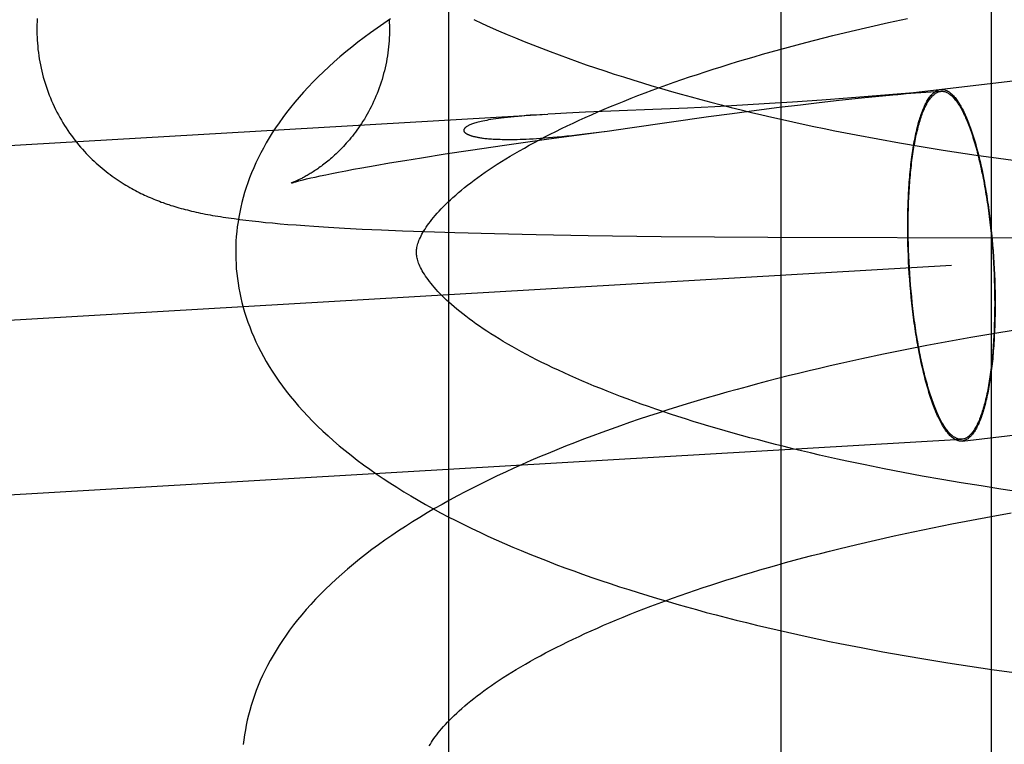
# Model space of a CAD drawing. Header units: inches. Extents: x 0 to 184, y 0 to 119.
# Tile 93 of 116: x 102.7498 to 102.8587, y 44.6312 to 44.7114. Entities that reach past the tile are written whole.
import ezdxf

# ---------------------------------------------------------------- set-up
doc = ezdxf.new("R2010")
doc.units = ezdxf.units.IN
doc.header["$LTSCALE"] = 10.121375
doc.header["$MEASUREMENT"] = 0
doc.linetypes.add('HIDDEN', pattern=[0.2, 0.1, -0.1])
doc.layers.add('DEFAULT_2', color=8, linetype='HIDDEN')

msp = doc.modelspace()

# ---------------------------------------------------------------- linework, layer by layer
at = {"layer": 'DEFAULT_2', "color": 8, "linetype": 'HIDDEN'}
for p, q in [((102.79721, 44.76409), (102.79721, 44.60784)), ((102.83398, 44.76409), (102.83398, 44.60784)), ((102.85727, 44.76409), (102.85727, 44.60784)), ((102.84381, 44.71063), (102.84589, 44.7111)), ((102.84589, 44.7111), (102.84799, 44.71155)), ((102.83974, 44.70966), (102.84176, 44.71015)), ((102.84176, 44.71015), (102.84381, 44.71063)), ((102.87639, 44.70662), (102.84835, 44.7033)), ((102.84834, 44.7033), (102.85173, 44.7035)), ((102.8385, 44.70253), (102.83528, 44.7023)), ((102.83821, 44.70225), (102.84045, 44.7025)), ((102.84135, 44.70274), (102.8385, 44.70253)), ((102.84045, 44.7025), (102.84292, 44.70276)), ((102.84823, 44.7033), (102.84135, 44.70274)), ((102.84292, 44.70276), (102.84602, 44.70307)), ((102.84815, 44.70328), (102.84828, 44.70329)), ((102.8483, 44.7033), (102.84825, 44.7033)), ((102.84828, 44.70329), (102.84832, 44.7033)), ((102.84834, 44.7033), (102.84831, 44.7033)), ((102.84834, 44.7033), (102.84835, 44.7033)), ((102.84835, 44.7033), (102.84838, 44.70331)), ((102.81982, 44.70147), (102.81236, 44.70117)), ((102.82366, 44.70163), (102.81982, 44.70147)), ((102.82667, 44.70178), (102.82366, 44.70163)), ((102.82972, 44.70195), (102.82667, 44.70178)), ((102.82861, 44.70105), (102.83128, 44.70141)), ((102.83271, 44.70213), (102.82972, 44.70195)), ((102.83128, 44.70141), (102.83381, 44.70173)), ((102.83528, 44.7023), (102.83271, 44.70213)), ((102.83381, 44.70173), (102.83614, 44.70201)), ((102.83614, 44.70201), (102.83821, 44.70225)), ((102.38223, 44.6761), (102.80819, 44.70096)), ((102.80783, 44.70094), (102.80676, 44.70087)), ((102.809, 44.70101), (102.80818, 44.70096)), ((102.81027, 44.70107), (102.809, 44.70101)), ((102.81236, 44.70117), (102.81027, 44.70107)), ((102.81726, 44.69944), (102.82596, 44.70069)), ((102.82596, 44.70069), (102.82861, 44.70105)), ((102.81385, 44.69898), (102.81477, 44.6991)), ((102.81477, 44.6991), (102.81726, 44.69944)), ((102.80342, 44.69753), (102.8083, 44.69822)), ((102.8083, 44.69822), (102.81444, 44.69905)), ((102.81259, 44.69882), (102.81385, 44.69898)), ((102.84233, 44.69867), (102.84471, 44.69822)), ((102.84471, 44.69822), (102.8471, 44.69779)), ((102.79684, 44.69656), (102.79965, 44.69698)), ((102.79965, 44.69698), (102.80342, 44.69753)), ((102.8471, 44.69779), (102.84951, 44.69738)), ((102.84951, 44.69738), (102.85194, 44.69699)), ((102.79068, 44.69557), (102.79239, 44.69585)), ((102.79239, 44.69585), (102.79422, 44.69615)), ((102.79422, 44.69615), (102.79684, 44.69656)), ((102.8556, 44.69643), (102.85805, 44.69608)), ((102.85805, 44.69608), (102.86051, 44.69575)), ((102.78505, 44.69455), (102.78585, 44.6947)), ((102.78585, 44.6947), (102.7867, 44.69487)), ((102.7867, 44.69487), (102.78761, 44.69503)), ((102.78761, 44.69503), (102.78908, 44.69529)), ((102.78908, 44.69529), (102.79068, 44.69557)), ((102.7808, 44.69362), (102.78113, 44.6937)), ((102.78113, 44.6937), (102.78151, 44.69379)), ((102.78151, 44.69379), (102.78196, 44.6939)), ((102.78196, 44.6939), (102.78246, 44.69401)), ((102.78246, 44.69401), (102.78302, 44.69413)), ((102.78302, 44.69413), (102.78364, 44.69426)), ((102.78364, 44.69426), (102.78431, 44.6944)), ((102.78431, 44.6944), (102.78505, 44.69455)), ((102.77412, 44.68931), (102.77479, 44.68923)), ((102.85703, 44.68964), (102.85711, 44.68902)), ((102.85708, 44.6897), (102.85715, 44.68907)), ((102.77479, 44.68923), (102.77549, 44.68915)), ((102.77549, 44.68915), (102.77621, 44.68907)), ((102.77621, 44.68907), (102.77696, 44.68899)), ((102.77696, 44.68899), (102.77775, 44.68892)), ((102.77775, 44.68892), (102.77858, 44.68884)), ((102.77858, 44.68884), (102.77944, 44.68877)), ((102.77944, 44.68877), (102.78035, 44.6887)), ((102.78035, 44.6887), (102.7813, 44.68863)), ((102.7813, 44.68863), (102.78231, 44.68856)), ((102.78231, 44.68856), (102.78393, 44.68846)), ((102.78393, 44.68846), (102.7857, 44.68836)), ((102.7857, 44.68836), (102.78766, 44.68825)), ((102.78766, 44.68825), (102.7898, 44.68816)), ((102.84802, 44.68789), (102.84802, 44.68853)), ((102.84807, 44.68785), (102.84807, 44.68849)), ((102.85711, 44.68902), (102.85718, 44.68838)), ((102.85715, 44.68907), (102.85723, 44.68843)), ((102.85718, 44.68838), (102.85725, 44.68775)), ((102.85723, 44.68843), (102.85729, 44.68778)), ((102.7898, 44.68816), (102.79212, 44.68806)), ((102.79212, 44.68806), (102.79456, 44.68797)), ((102.79456, 44.68797), (102.79792, 44.68787)), ((102.79792, 44.68787), (102.8023, 44.68775)), ((102.8023, 44.68775), (102.80689, 44.68765)), ((102.80689, 44.68765), (102.81266, 44.68755)), ((102.81266, 44.68755), (102.82075, 44.68744)), ((102.82075, 44.68744), (102.83255, 44.68734)), ((102.83255, 44.68734), (102.90982, 44.68719)), ((102.84803, 44.68724), (102.84802, 44.68789)), ((102.84804, 44.68659), (102.84803, 44.68724)), ((102.84808, 44.68721), (102.84807, 44.68785)), ((102.84809, 44.68657), (102.84808, 44.68721)), ((102.85725, 44.68775), (102.85731, 44.6871)), ((102.85729, 44.68778), (102.85736, 44.68713)), ((102.85731, 44.6871), (102.85736, 44.68646)), ((102.85736, 44.68713), (102.85741, 44.68648)), ((102.84806, 44.68594), (102.84804, 44.68659)), ((102.84811, 44.68592), (102.84809, 44.68657)), ((102.85736, 44.68646), (102.85742, 44.68581)), ((102.85741, 44.68648), (102.85746, 44.68583)), ((102.84809, 44.68528), (102.84806, 44.68594)), ((102.84812, 44.68462), (102.84809, 44.68528)), ((102.84814, 44.68527), (102.84811, 44.68592)), ((102.84817, 44.68462), (102.84814, 44.68527)), ((102.85742, 44.68581), (102.85746, 44.68516)), ((102.85746, 44.68583), (102.85751, 44.68517)), ((102.85746, 44.68516), (102.8575, 44.68451)), ((102.85751, 44.68517), (102.85755, 44.68451)), ((102.31498, 44.65285), (102.85285, 44.68424)), ((102.84815, 44.68397), (102.84812, 44.68462)), ((102.84819, 44.68331), (102.84815, 44.68397)), ((102.8482, 44.68397), (102.84817, 44.68462)), ((102.84824, 44.68332), (102.8482, 44.68397)), ((102.8575, 44.68451), (102.85754, 44.68386)), ((102.85754, 44.68386), (102.85757, 44.68321)), ((102.85755, 44.68451), (102.85759, 44.68386)), ((102.85759, 44.68386), (102.85762, 44.6832)), ((102.84824, 44.68265), (102.84819, 44.68331)), ((102.84829, 44.68267), (102.84824, 44.68332)), ((102.85757, 44.68321), (102.85759, 44.68256)), ((102.85762, 44.6832), (102.85764, 44.68254)), ((102.84829, 44.682), (102.84824, 44.68265)), ((102.84834, 44.68202), (102.84829, 44.68267)), ((102.84835, 44.68135), (102.84829, 44.682)), ((102.8484, 44.68138), (102.84834, 44.68202)), ((102.85759, 44.68256), (102.85761, 44.68191)), ((102.85761, 44.68191), (102.85763, 44.68127)), ((102.85764, 44.68254), (102.85766, 44.68189)), ((102.85766, 44.68189), (102.85768, 44.68124)), ((102.84841, 44.6807), (102.84835, 44.68135)), ((102.84846, 44.68073), (102.8484, 44.68138)), ((102.84848, 44.68005), (102.84841, 44.6807)), ((102.84852, 44.6801), (102.84846, 44.68073)), ((102.85763, 44.68127), (102.85763, 44.68063)), ((102.85763, 44.68063), (102.85764, 44.67999)), ((102.85768, 44.68124), (102.85768, 44.68059)), ((102.85768, 44.68059), (102.85769, 44.67995)), ((102.84855, 44.67941), (102.84848, 44.68005)), ((102.84859, 44.67946), (102.84852, 44.6801)), ((102.84867, 44.67884), (102.84859, 44.67946)), ((102.84863, 44.67878), (102.84855, 44.67941)), ((102.85499, 44.67625), (102.85255, 44.67581)), ((102.85744, 44.67666), (102.85499, 44.67625)), ((102.85989, 44.67707), (102.85744, 44.67666)), ((102.85013, 44.67536), (102.84772, 44.67488)), ((102.85255, 44.67581), (102.85013, 44.67536)), ((102.84533, 44.6744), (102.84296, 44.67389)), ((102.84772, 44.67488), (102.84533, 44.6744)), ((102.84296, 44.67389), (102.8406, 44.67337)), ((102.85406, 44.66478), (102.88695, 44.66867)), ((102.3161, 44.63359), (102.85398, 44.66498)), ((102.8454, 44.66171), (102.84332, 44.66213)), ((102.8475, 44.6613), (102.8454, 44.66171)), ((102.84963, 44.66091), (102.8475, 44.6613)), ((102.85178, 44.66053), (102.84963, 44.66091)), ((102.85395, 44.66016), (102.85178, 44.66053)), ((102.85613, 44.65981), (102.85395, 44.66016)), ((102.85834, 44.65947), (102.85613, 44.65981)), ((102.86057, 44.65914), (102.85834, 44.65947)), ((102.85727, 44.65643), (102.85947, 44.65682)), ((102.85076, 44.65518), (102.85291, 44.65561)), ((102.85291, 44.65561), (102.85508, 44.65603)), ((102.85508, 44.65603), (102.85727, 44.65643)), ((102.84653, 44.65429), (102.84863, 44.65474)), ((102.84863, 44.65474), (102.85076, 44.65518)), ((102.84038, 44.65285), (102.8424, 44.65334)), ((102.8424, 44.65334), (102.84445, 44.65382)), ((102.84445, 44.65382), (102.84653, 44.65429)), ((102.84287, 44.64191), (102.84525, 44.64146)), ((102.84525, 44.64146), (102.84764, 44.64103)), ((102.84764, 44.64103), (102.85004, 44.64062)), ((102.85004, 44.64062), (102.85246, 44.64023)), ((102.85246, 44.64023), (102.85489, 44.63985)), ((102.85489, 44.63985), (102.85734, 44.63949)), ((102.85734, 44.63949), (102.85979, 44.63915))]:
    msp.add_line(p, q, dxfattribs=at)
for points in [[(102.7517, 44.71156), (102.75169, 44.71121), (102.75167, 44.71086), (102.75167, 44.71052), (102.75167, 44.71017), (102.75167, 44.70982), (102.75168, 44.70947), (102.7517, 44.70915)], [(102.7908, 44.71152), (102.79005, 44.71101), (102.78931, 44.7105), (102.78859, 44.70998), (102.78788, 44.70945), (102.78718, 44.70892), (102.7865, 44.70839), (102.78584, 44.70785), (102.78519, 44.7073), (102.78456, 44.70675), (102.78395, 44.7062), (102.78336, 44.70565), (102.78278, 44.70509), (102.78223, 44.70453), (102.78169, 44.70397), (102.78117, 44.70341), (102.78067, 44.70285), (102.78019, 44.70228), (102.77973, 44.70172), (102.77929, 44.70115), (102.77887, 44.70059), (102.77846, 44.70002), (102.77808, 44.69946), (102.77771, 44.6989), (102.77737, 44.69834), (102.77704, 44.69778), (102.77672, 44.69722), (102.77643, 44.69667), (102.77615, 44.69611), (102.77589, 44.69556), (102.77565, 44.69501), (102.77542, 44.69446), (102.7752, 44.69392), (102.775, 44.69337), (102.77482, 44.69283), (102.77465, 44.69228), (102.77449, 44.69174), (102.77435, 44.6912), (102.77422, 44.69066), (102.7741, 44.69012), (102.774, 44.68958), (102.77392, 44.68904), (102.77384, 44.6885), (102.77378, 44.68796), (102.77373, 44.68743), (102.77369, 44.68689), (102.77367, 44.68635), (102.77366, 44.68582), (102.77366, 44.68537)], [(102.79063, 44.71142), (102.79065, 44.71111), (102.79066, 44.71078), (102.79066, 44.71044), (102.79066, 44.7101), (102.79066, 44.70976), (102.79064, 44.70942), (102.79063, 44.70909), (102.7906, 44.70875), (102.79057, 44.70841), (102.79053, 44.70808), (102.79049, 44.70774), (102.79044, 44.70741), (102.79039, 44.70708), (102.79033, 44.70675), (102.79026, 44.70642), (102.79019, 44.70609), (102.79011, 44.70577), (102.79003, 44.70545), (102.78994, 44.70513), (102.78985, 44.70481), (102.78975, 44.70449), (102.78965, 44.70418), (102.78954, 44.70387), (102.78943, 44.70356), (102.78931, 44.70326), (102.78918, 44.70296), (102.78906, 44.70266), (102.78892, 44.70236), (102.78879, 44.70207), (102.78865, 44.70179), (102.7885, 44.70151), (102.78836, 44.70123), (102.78821, 44.70096), (102.78805, 44.70069), (102.7879, 44.70043), (102.78774, 44.70018), (102.78758, 44.69993), (102.78741, 44.69968), (102.78725, 44.69944), (102.78708, 44.69921), (102.78691, 44.69898), (102.78674, 44.69876), (102.78658, 44.69854), (102.78641, 44.69833), (102.78624, 44.69813), (102.78607, 44.69793), (102.7859, 44.69774), (102.78574, 44.69756), (102.78557, 44.69738), (102.78541, 44.6972), (102.78524, 44.69704), (102.78508, 44.69687), (102.78492, 44.69672), (102.78476, 44.69657), (102.7846, 44.69642), (102.78445, 44.69628), (102.78429, 44.69614), (102.78414, 44.69601), (102.78399, 44.69589), (102.78385, 44.69576), (102.7837, 44.69565), (102.78356, 44.69553), (102.78342, 44.69542), (102.78328, 44.69532), (102.78314, 44.69522), (102.78301, 44.69512), (102.78287, 44.69502), (102.78274, 44.69493), (102.78262, 44.69484), (102.78249, 44.69476), (102.78237, 44.69468), (102.78225, 44.6946), (102.78213, 44.69452), (102.78201, 44.69445), (102.7819, 44.69438), (102.78178, 44.69431), (102.78167, 44.69425), (102.78156, 44.69419), (102.78146, 44.69413), (102.78136, 44.69407), (102.78125, 44.69401), (102.78116, 44.69396), (102.78106, 44.69391), (102.78097, 44.69386), (102.78087, 44.69381), (102.78079, 44.69377), (102.7807, 44.69373), (102.78061, 44.69369), (102.78053, 44.69365), (102.78046, 44.69361), (102.78038, 44.69358), (102.78031, 44.69355), (102.78024, 44.69352), (102.78018, 44.69349), (102.78012, 44.69346), (102.78006, 44.69344), (102.78001, 44.69342), (102.77996, 44.6934), (102.77992, 44.69338), (102.77988, 44.69337), (102.77985, 44.69336), (102.77983, 44.69335), (102.77981, 44.69334), (102.77979, 44.69334), (102.77979, 44.69333)], [(102.80002, 44.71144), (102.80092, 44.71102), (102.80183, 44.71061), (102.80275, 44.7102), (102.80368, 44.7098), (102.80462, 44.70941), (102.80557, 44.70902), (102.80652, 44.70864), (102.80749, 44.70826), (102.80846, 44.70789), (102.80945, 44.70752), (102.81044, 44.70715), (102.81144, 44.7068), (102.81245, 44.70644), (102.81346, 44.7061), (102.81449, 44.70575), (102.81552, 44.70541), (102.81656, 44.70508), (102.81761, 44.70475), (102.81866, 44.70443), (102.81972, 44.70411), (102.82079, 44.70379), (102.82187, 44.70348), (102.82295, 44.70318), (102.82404, 44.70288), (102.82514, 44.70258), (102.82625, 44.70229), (102.82736, 44.702), (102.82847, 44.70172), (102.8296, 44.70144), (102.83073, 44.70116), (102.83186, 44.70089), (102.833, 44.70063), (102.83415, 44.70037), (102.8353, 44.70011), (102.83646, 44.69986), (102.83763, 44.69961), (102.83879, 44.69937), (102.83997, 44.69913), (102.84233, 44.69867)], [(102.7517, 44.70915), (102.75172, 44.70883), (102.75175, 44.70848), (102.75178, 44.70814), (102.75183, 44.70779), (102.75187, 44.70744), (102.75193, 44.7071), (102.75199, 44.70675), (102.75205, 44.70641), (102.75212, 44.70607), (102.7522, 44.70573), (102.75228, 44.70539), (102.75237, 44.70506), (102.75247, 44.70472), (102.75257, 44.70439), (102.75268, 44.70406), (102.75279, 44.70373), (102.75291, 44.7034), (102.75303, 44.70308), (102.75316, 44.70276), (102.75329, 44.70244), (102.75343, 44.70213), (102.75358, 44.70181), (102.75373, 44.7015), (102.75388, 44.7012), (102.75404, 44.70089), (102.75421, 44.7006), (102.75438, 44.7003), (102.75455, 44.70001), (102.75473, 44.69972), (102.75491, 44.69944), (102.7551, 44.69916), (102.75528, 44.69888), (102.75548, 44.69861), (102.75567, 44.69835), (102.75587, 44.69809), (102.75608, 44.69783), (102.75628, 44.69758), (102.75649, 44.69733), (102.7567, 44.69709), (102.75692, 44.69685), (102.75713, 44.69662), (102.75735, 44.69639), (102.75757, 44.69618), (102.75779, 44.69596), (102.75801, 44.69575), (102.75823, 44.69555), (102.75845, 44.69535), (102.75867, 44.69516), (102.75889, 44.69497), (102.75911, 44.69479), (102.75933, 44.69461), (102.75956, 44.69444), (102.75978, 44.69427), (102.76, 44.69411), (102.76022, 44.69395), (102.76044, 44.6938), (102.76066, 44.69365), (102.76088, 44.6935), (102.76109, 44.69337), (102.76131, 44.69323), (102.76152, 44.6931), (102.76173, 44.69298), (102.76194, 44.69285), (102.76215, 44.69274), (102.76235, 44.69262), (102.76256, 44.69251), (102.76276, 44.69241), (102.76297, 44.6923), (102.76317, 44.6922), (102.76337, 44.69211), (102.76357, 44.69201), (102.76377, 44.69192), (102.76398, 44.69183), (102.76418, 44.69174), (102.76438, 44.69165), (102.76459, 44.69157), (102.7648, 44.69148), (102.765, 44.6914), (102.76521, 44.69132), (102.76542, 44.69124), (102.76563, 44.69117), (102.76584, 44.69109), (102.76606, 44.69102), (102.76627, 44.69095), (102.76649, 44.69087), (102.76671, 44.69081), (102.76693, 44.69074), (102.76715, 44.69067), (102.76738, 44.69061), (102.76761, 44.69054), (102.76784, 44.69048), (102.76807, 44.69042), (102.76831, 44.69036), (102.76854, 44.6903), (102.76878, 44.69024), (102.76903, 44.69018), (102.76927, 44.69013), (102.76952, 44.69007), (102.76978, 44.69002), (102.77004, 44.68997), (102.7703, 44.68991), (102.77057, 44.68986), (102.77084, 44.68981), (102.77111, 44.68976), (102.77139, 44.68971), (102.77168, 44.68967), (102.77196, 44.68962), (102.77226, 44.68957), (102.77255, 44.68953), (102.77286, 44.68948), (102.77316, 44.68944), (102.77348, 44.6894), (102.77412, 44.68931)], [(102.79366, 44.68563), (102.79366, 44.68573), (102.79367, 44.68585), (102.79368, 44.68597), (102.7937, 44.68609), (102.79372, 44.68622), (102.79375, 44.68636), (102.79378, 44.6865), (102.79383, 44.68665), (102.79388, 44.6868), (102.79394, 44.68697), (102.79401, 44.68714), (102.79409, 44.68731), (102.79418, 44.68749), (102.79427, 44.68767), (102.79438, 44.68786), (102.79449, 44.68805), (102.79461, 44.68825), (102.79474, 44.68845), (102.79489, 44.68866), (102.79504, 44.68887), (102.7952, 44.68908), (102.79537, 44.6893), (102.79555, 44.68953), (102.79574, 44.68976), (102.79595, 44.68999), (102.79616, 44.69023), (102.79639, 44.69047), (102.79663, 44.69072), (102.79688, 44.69097), (102.79714, 44.69123), (102.79742, 44.69149), (102.7977, 44.69175), (102.798, 44.69201), (102.79831, 44.69228), (102.79864, 44.69255), (102.79897, 44.69283), (102.79932, 44.6931), (102.79969, 44.69338), (102.80006, 44.69367), (102.80045, 44.69395), (102.80085, 44.69424), (102.80127, 44.69453), (102.8017, 44.69483), (102.80214, 44.69512), (102.80259, 44.69542), (102.80306, 44.69571), (102.80354, 44.69601), (102.80403, 44.69631), (102.80454, 44.69661), (102.80506, 44.69692), (102.8056, 44.69722), (102.80614, 44.69753), (102.80671, 44.69783), (102.80728, 44.69814), (102.80787, 44.69845), (102.80847, 44.69875), (102.80908, 44.69906), (102.8097, 44.69937), (102.81034, 44.69968), (102.81099, 44.69998), (102.81165, 44.70029), (102.81233, 44.7006), (102.81302, 44.7009), (102.81372, 44.70121), (102.81443, 44.70151), (102.81515, 44.70182), (102.81589, 44.70212), (102.81664, 44.70242), (102.8174, 44.70272), (102.81817, 44.70302), (102.81895, 44.70332), (102.81974, 44.70362), (102.82055, 44.70391), (102.82136, 44.70421), (102.82219, 44.7045), (102.82303, 44.70479), (102.82388, 44.70508), (102.82474, 44.70537), (102.8256, 44.70566), (102.82648, 44.70594), (102.82737, 44.70622), (102.82827, 44.7065), (102.82918, 44.70678), (102.83009, 44.70705), (102.83102, 44.70733), (102.83195, 44.7076), (102.8329, 44.70786), (102.83385, 44.70813), (102.83481, 44.70839), (102.83578, 44.70865), (102.83676, 44.70891), (102.83774, 44.70916), (102.83874, 44.70942), (102.83974, 44.70966)], [(102.84802, 44.68853), (102.84802, 44.68917), (102.84802, 44.68949), (102.84803, 44.68981), (102.84803, 44.69012), (102.84804, 44.69043), (102.84805, 44.69074), (102.84806, 44.69105), (102.84807, 44.69136), (102.84809, 44.69166), (102.8481, 44.69197), (102.84812, 44.69227), (102.84813, 44.69257), (102.84815, 44.69286), (102.84817, 44.69316), (102.84819, 44.69345), (102.84821, 44.69374), (102.84824, 44.69402), (102.84826, 44.6943), (102.84829, 44.69458), (102.84832, 44.69486), (102.84835, 44.69514), (102.84838, 44.69541), (102.84841, 44.69567), (102.84844, 44.69594), (102.84847, 44.6962), (102.84851, 44.69646), (102.84855, 44.69671), (102.84858, 44.69696), (102.84862, 44.69721), (102.84866, 44.69745), (102.8487, 44.69769), (102.84875, 44.69793), (102.84879, 44.69816), (102.84884, 44.69839), (102.84888, 44.69861), (102.84893, 44.69883), (102.84898, 44.69905), (102.84903, 44.69926), (102.84908, 44.69947), (102.84913, 44.69967), (102.84918, 44.69987), (102.84923, 44.70006), (102.84929, 44.70025), (102.84935, 44.70044), (102.8494, 44.70062), (102.84946, 44.70079), (102.84952, 44.70096), (102.84958, 44.70113), (102.84964, 44.70129), (102.8497, 44.70145), (102.84976, 44.7016), (102.84983, 44.70174), (102.84989, 44.70188), (102.84995, 44.70202), (102.85002, 44.70215), (102.85009, 44.70228), (102.85015, 44.7024), (102.85022, 44.70252), (102.85029, 44.70263), (102.85036, 44.70273), (102.85043, 44.70283), (102.8505, 44.70293), (102.85057, 44.70302), (102.85065, 44.7031), (102.85072, 44.70318), (102.85079, 44.70325), (102.85087, 44.70332), (102.85094, 44.70338), (102.85102, 44.70344), (102.85109, 44.70349), (102.85117, 44.70354), (102.85125, 44.70358), (102.85132, 44.70361), (102.8514, 44.70364), (102.85148, 44.70367), (102.85156, 44.70369), (102.85164, 44.7037)], [(102.84807, 44.68849), (102.84807, 44.68912), (102.84807, 44.68943), (102.84808, 44.68975), (102.84808, 44.69006), (102.84809, 44.69037), (102.8481, 44.69068), (102.84811, 44.69098), (102.84812, 44.69128), (102.84814, 44.69159), (102.84815, 44.69189), (102.84817, 44.69218), (102.84818, 44.69248), (102.8482, 44.69277), (102.84822, 44.69306), (102.84824, 44.69335), (102.84826, 44.69364), (102.84829, 44.69392), (102.84831, 44.6942), (102.84834, 44.69448), (102.84836, 44.69475), (102.84839, 44.69502), (102.84842, 44.69529), (102.84845, 44.69555), (102.84849, 44.69582), (102.84852, 44.69607), (102.84856, 44.69633), (102.84859, 44.69658), (102.84863, 44.69683), (102.84867, 44.69707), (102.84871, 44.69731), (102.84875, 44.69755), (102.84879, 44.69778), (102.84883, 44.69801), (102.84888, 44.69824), (102.84892, 44.69846), (102.84897, 44.69868), (102.84902, 44.69889), (102.84907, 44.6991), (102.84912, 44.69931), (102.84917, 44.69951), (102.84922, 44.6997), (102.84927, 44.69989), (102.84933, 44.70008), (102.84938, 44.70026), (102.84944, 44.70044), (102.8495, 44.70062), (102.84955, 44.70079), (102.84961, 44.70095), (102.84967, 44.70111), (102.84973, 44.70126), (102.84979, 44.70141), (102.84986, 44.70156), (102.84992, 44.7017), (102.84999, 44.70183), (102.85005, 44.70196), (102.85012, 44.70209), (102.85018, 44.70221), (102.85025, 44.70232), (102.85032, 44.70243), (102.85039, 44.70254), (102.85046, 44.70264), (102.85053, 44.70273), (102.8506, 44.70282), (102.85067, 44.7029), (102.85074, 44.70298), (102.85081, 44.70305), (102.85089, 44.70312), (102.85096, 44.70318), (102.85104, 44.70324), (102.85111, 44.70329), (102.85119, 44.70334), (102.85126, 44.70338), (102.85134, 44.70341), (102.85142, 44.70344), (102.85149, 44.70346), (102.85157, 44.70348), (102.85165, 44.70349), (102.85173, 44.7035)], [(102.85165, 44.7037), (102.85172, 44.70371), (102.8518, 44.70371), (102.85188, 44.70371), (102.85196, 44.7037), (102.85204, 44.70368), (102.85212, 44.70366), (102.8522, 44.70363), (102.85228, 44.7036), (102.85236, 44.70357), (102.85244, 44.70352), (102.85252, 44.70348), (102.8526, 44.70342), (102.85269, 44.70336), (102.85277, 44.7033), (102.85285, 44.70323), (102.85293, 44.70315), (102.85301, 44.70307), (102.85309, 44.70299), (102.85317, 44.7029), (102.85326, 44.7028), (102.85334, 44.7027), (102.85342, 44.70259), (102.8535, 44.70248), (102.85358, 44.70236), (102.85366, 44.70224), (102.85374, 44.70211), (102.85382, 44.70198), (102.8539, 44.70184), (102.85398, 44.7017), (102.85406, 44.70155), (102.85414, 44.70139), (102.85422, 44.70124), (102.8543, 44.70107), (102.85437, 44.70091), (102.85445, 44.70073), (102.85453, 44.70056), (102.8546, 44.70037), (102.85468, 44.70019), (102.85476, 44.7), (102.85483, 44.6998), (102.8549, 44.6996), (102.85498, 44.6994), (102.85505, 44.69919), (102.85512, 44.69898), (102.8552, 44.69876), (102.85527, 44.69854), (102.85534, 44.69831), (102.85541, 44.69808), (102.85548, 44.69785), (102.85554, 44.69761), (102.85561, 44.69737), (102.85568, 44.69713), (102.85574, 44.69688), (102.85581, 44.69663), (102.85587, 44.69637), (102.85594, 44.69611), (102.856, 44.69585), (102.85606, 44.69559), (102.85612, 44.69532), (102.85618, 44.69505), (102.85624, 44.69477), (102.8563, 44.69449), (102.85635, 44.69421), (102.85641, 44.69393), (102.85646, 44.69364), (102.85652, 44.69335), (102.85657, 44.69306), (102.85662, 44.69276), (102.85667, 44.69247), (102.85672, 44.69217), (102.85677, 44.69187), (102.85682, 44.69156), (102.85686, 44.69126), (102.85691, 44.69095), (102.85695, 44.69064), (102.857, 44.69033), (102.85704, 44.69002), (102.85708, 44.6897)], [(102.85173, 44.7035), (102.85181, 44.7035), (102.85189, 44.7035), (102.85196, 44.70349), (102.85204, 44.70348), (102.85212, 44.70346), (102.8522, 44.70343), (102.85228, 44.7034), (102.85236, 44.70336), (102.85245, 44.70332), (102.85253, 44.70327), (102.85261, 44.70322), (102.85269, 44.70316), (102.85277, 44.7031), (102.85285, 44.70303), (102.85293, 44.70296), (102.85301, 44.70288), (102.85309, 44.70279), (102.85317, 44.7027), (102.85325, 44.7026), (102.85333, 44.7025), (102.85341, 44.7024), (102.85349, 44.70229), (102.85357, 44.70217), (102.85365, 44.70205), (102.85373, 44.70192), (102.85381, 44.70179), (102.85389, 44.70165), (102.85397, 44.70151), (102.85405, 44.70137), (102.85413, 44.70121), (102.8542, 44.70106), (102.85428, 44.7009), (102.85436, 44.70073), (102.85443, 44.70056), (102.85451, 44.70038), (102.85459, 44.7002), (102.85466, 44.70002), (102.85474, 44.69983), (102.85481, 44.69964), (102.85488, 44.69944), (102.85496, 44.69924), (102.85503, 44.69903), (102.8551, 44.69882), (102.85517, 44.69861), (102.85524, 44.69839), (102.85531, 44.69817), (102.85538, 44.69794), (102.85545, 44.69771), (102.85552, 44.69747), (102.85558, 44.69723), (102.85565, 44.69699), (102.85571, 44.69675), (102.85578, 44.6965), (102.85584, 44.69625), (102.8559, 44.69599), (102.85597, 44.69573), (102.85603, 44.69547), (102.85609, 44.6952), (102.85615, 44.69493), (102.8562, 44.69466), (102.85626, 44.69438), (102.85632, 44.69411), (102.85637, 44.69383), (102.85643, 44.69354), (102.85648, 44.69326), (102.85653, 44.69297), (102.85658, 44.69268), (102.85663, 44.69238), (102.85668, 44.69209), (102.85673, 44.69179), (102.85678, 44.69149), (102.85682, 44.69118), (102.85687, 44.69088), (102.85691, 44.69057), (102.85695, 44.69027), (102.85699, 44.68996), (102.85703, 44.68964)], [(102.84602, 44.70307), (102.84679, 44.70315), (102.84692, 44.70316), (102.84716, 44.70318)], [(102.84716, 44.70318), (102.84726, 44.70319), (102.84815, 44.70328)], [(102.80676, 44.70087), (102.80626, 44.70084), (102.80579, 44.7008), (102.80533, 44.70076), (102.8049, 44.70072), (102.80449, 44.70068), (102.80409, 44.70065), (102.80372, 44.70061), (102.80337, 44.70056), (102.80304, 44.70052), (102.80273, 44.70048), (102.80244, 44.70044), (102.80216, 44.7004), (102.8019, 44.70036), (102.80165, 44.70032), (102.80143, 44.70028), (102.80121, 44.70023), (102.80102, 44.70019), (102.80083, 44.70015), (102.80066, 44.70011), (102.8005, 44.70007), (102.80035, 44.70003), (102.80022, 44.7), (102.80009, 44.69996), (102.79997, 44.69992), (102.79986, 44.69988), (102.79976, 44.69985), (102.79967, 44.69981), (102.79958, 44.69977), (102.7995, 44.69974), (102.79943, 44.69971), (102.79937, 44.69967), (102.79931, 44.69964), (102.79925, 44.69961), (102.7992, 44.69958), (102.79916, 44.69955), (102.79912, 44.69952), (102.79908, 44.69949), (102.79905, 44.69946), (102.79902, 44.69944), (102.799, 44.69941), (102.79898, 44.69938), (102.79896, 44.69936), (102.79894, 44.69933), (102.79893, 44.69931), (102.79892, 44.69928), (102.79891, 44.69926), (102.7989, 44.69924), (102.7989, 44.69922), (102.7989, 44.69919), (102.7989, 44.69917), (102.7989, 44.69915), (102.7989, 44.69913), (102.79891, 44.69911), (102.79891, 44.69909), (102.79892, 44.69907), (102.79893, 44.69905), (102.79894, 44.69903), (102.79895, 44.69901), (102.79897, 44.69899), (102.79898, 44.69897), (102.799, 44.69896), (102.79902, 44.69894), (102.79903, 44.69892), (102.79905, 44.6989), (102.79908, 44.69888), (102.7991, 44.69887), (102.79912, 44.69885), (102.79915, 44.69883), (102.79917, 44.69881), (102.7992, 44.6988), (102.79923, 44.69878), (102.79926, 44.69876), (102.7993, 44.69875), (102.79933, 44.69873), (102.79937, 44.69871), (102.79941, 44.6987), (102.79945, 44.69868), (102.79949, 44.69866), (102.79953, 44.69864), (102.79958, 44.69863), (102.79963, 44.69861), (102.79968, 44.69859), (102.79973, 44.69858), (102.79979, 44.69856), (102.79985, 44.69854), (102.79991, 44.69853), (102.79998, 44.69851), (102.80004, 44.69849), (102.80012, 44.69848), (102.80019, 44.69846), (102.80027, 44.69844), (102.80036, 44.69842), (102.80045, 44.69841), (102.80054, 44.69839), (102.80064, 44.69837), (102.80074, 44.69836), (102.80085, 44.69834), (102.80096, 44.69832), (102.80108, 44.69831), (102.80121, 44.69829), (102.80135, 44.69828), (102.80149, 44.69826), (102.80164, 44.69825), (102.8018, 44.69824), (102.80196, 44.69822), (102.80214, 44.69821), (102.80232, 44.6982), (102.80251, 44.69819), (102.80271, 44.69818), (102.80293, 44.69818), (102.80315, 44.69817), (102.80339, 44.69817), (102.80365, 44.69816), (102.80391, 44.69816), (102.80419, 44.69816), (102.80449, 44.69817), (102.80479, 44.69817), (102.80512, 44.69818), (102.80545, 44.69819), (102.8058, 44.69821), (102.80617, 44.69822), (102.80656, 44.69825), (102.80696, 44.69827), (102.80738, 44.6983), (102.80782, 44.69833), (102.80827, 44.69837), (102.80875, 44.69841), (102.80924, 44.69845), (102.80975, 44.6985), (102.81029, 44.69856), (102.81084, 44.69861), (102.8114, 44.69868), (102.81259, 44.69882)], [(102.85194, 44.69699), (102.85315, 44.6968), (102.8556, 44.69643)], [(102.77978, 44.69333), (102.77979, 44.69333), (102.7798, 44.69334), (102.77982, 44.69335), (102.77985, 44.69335), (102.77989, 44.69337), (102.77993, 44.69338), (102.77999, 44.6934), (102.78005, 44.69341), (102.78012, 44.69344), (102.78021, 44.69346), (102.7803, 44.69349), (102.78041, 44.69351), (102.78053, 44.69355), (102.78066, 44.69358), (102.7808, 44.69362)], [(102.77366, 44.68537), (102.77367, 44.68492), (102.7737, 44.68439), (102.77373, 44.68385), (102.77378, 44.68331), (102.77385, 44.68278), (102.77392, 44.68224), (102.77401, 44.68171), (102.77411, 44.68117), (102.77423, 44.68064), (102.77435, 44.6801), (102.7745, 44.67956), (102.77465, 44.67903), (102.77482, 44.67849), (102.77501, 44.67795), (102.77521, 44.67741), (102.77542, 44.67687), (102.77565, 44.67633), (102.77589, 44.67578), (102.77615, 44.67524), (102.77643, 44.6747), (102.77672, 44.67415), (102.77703, 44.6736), (102.77735, 44.67305), (102.7777, 44.6725), (102.77806, 44.67195), (102.77844, 44.6714), (102.77884, 44.67085), (102.77925, 44.6703), (102.77969, 44.66974), (102.78015, 44.66919), (102.78062, 44.66863), (102.78112, 44.66808), (102.78163, 44.66753), (102.78216, 44.66698), (102.78272, 44.66643), (102.78329, 44.66588), (102.78388, 44.66534), (102.78449, 44.6648), (102.78512, 44.66426), (102.78576, 44.66373), (102.78642, 44.6632), (102.7871, 44.66268), (102.78779, 44.66216), (102.7885, 44.66165), (102.78922, 44.66114), (102.78996, 44.66064), (102.79071, 44.66014), (102.79148, 44.65966), (102.79225, 44.65917), (102.79304, 44.6587), (102.79385, 44.65823), (102.79466, 44.65776), (102.79549, 44.6573), (102.79632, 44.65685), (102.79717, 44.65641), (102.79803, 44.65597), (102.79889, 44.65553), (102.79977, 44.6551), (102.80066, 44.65468), (102.80156, 44.65427), (102.80247, 44.65386), (102.80339, 44.65345), (102.80431, 44.65305), (102.80525, 44.65266), (102.8062, 44.65227), (102.80715, 44.65188), (102.80811, 44.65151), (102.80909, 44.65113), (102.81007, 44.65076), (102.81106, 44.6504), (102.81205, 44.65004), (102.81306, 44.64969), (102.81407, 44.64934), (102.8151, 44.649), (102.81612, 44.64866), (102.81716, 44.64833), (102.81821, 44.648), (102.81926, 44.64767), (102.82032, 44.64735), (102.82139, 44.64704), (102.82246, 44.64673), (102.82354, 44.64642), (102.82463, 44.64612), (102.82573, 44.64582), (102.82683, 44.64553), (102.82794, 44.64524), (102.82905, 44.64496), (102.83017, 44.64468), (102.8313, 44.64441), (102.83243, 44.64414), (102.83357, 44.64387), (102.83471, 44.64361), (102.83586, 44.64336), (102.83702, 44.6431), (102.83818, 44.64286), (102.83935, 44.64261), (102.84052, 44.64237), (102.84287, 44.64191)], [(102.84332, 44.66213), (102.84127, 44.66256), (102.84026, 44.66278), (102.83925, 44.663), (102.83825, 44.66323), (102.83726, 44.66346), (102.83628, 44.66369), (102.8353, 44.66393), (102.83434, 44.66417), (102.83338, 44.66441), (102.83243, 44.66465), (102.83149, 44.6649), (102.83056, 44.66515), (102.82963, 44.6654), (102.82872, 44.66566), (102.82781, 44.66591), (102.82692, 44.66617), (102.82603, 44.66643), (102.82516, 44.6667), (102.82429, 44.66696), (102.82344, 44.66723), (102.8226, 44.6675), (102.82176, 44.66777), (102.82094, 44.66805), (102.82013, 44.66832), (102.81933, 44.6686), (102.81854, 44.66888), (102.81776, 44.66916), (102.81699, 44.66944), (102.81624, 44.66973), (102.8155, 44.67001), (102.81477, 44.6703), (102.81405, 44.67058), (102.81334, 44.67087), (102.81265, 44.67116), (102.81197, 44.67145), (102.8113, 44.67174), (102.81064, 44.67203), (102.80999, 44.67232), (102.80936, 44.67261), (102.80874, 44.6729), (102.80814, 44.6732), (102.80754, 44.67349), (102.80696, 44.67378), (102.80639, 44.67407), (102.80584, 44.67436), (102.8053, 44.67465), (102.80477, 44.67494), (102.80426, 44.67523), (102.80376, 44.67552), (102.80327, 44.67581), (102.8028, 44.67609), (102.80234, 44.67638), (102.80189, 44.67666), (102.80146, 44.67694), (102.80103, 44.67722), (102.80062, 44.6775), (102.80023, 44.67777), (102.79985, 44.67805), (102.79948, 44.67832), (102.79912, 44.67859), (102.79878, 44.67886), (102.79845, 44.67912), (102.79813, 44.67938), (102.79783, 44.67964), (102.79754, 44.67989), (102.79726, 44.68014), (102.79699, 44.68039), (102.79673, 44.68063), (102.79649, 44.68087), (102.79626, 44.68111), (102.79604, 44.68134), (102.79583, 44.68157), (102.79563, 44.6818), (102.79544, 44.68202), (102.79527, 44.68223), (102.7951, 44.68244), (102.79495, 44.68265), (102.7948, 44.68285), (102.79466, 44.68305), (102.79454, 44.68325), (102.79442, 44.68344), (102.79431, 44.68362), (102.79421, 44.68381), (102.79412, 44.68398), (102.79404, 44.68415), (102.79397, 44.68432), (102.7939, 44.68448), (102.79385, 44.68463), (102.7938, 44.68477), (102.79376, 44.68491), (102.79373, 44.68504), (102.79371, 44.68517), (102.79369, 44.68529), (102.79367, 44.68541), (102.79366, 44.68552), (102.79366, 44.68563)], [(102.85764, 44.67999), (102.85763, 44.67936), (102.85763, 44.67905), (102.85763, 44.67873), (102.85762, 44.67842), (102.85761, 44.67811), (102.8576, 44.6778), (102.85759, 44.6775), (102.85758, 44.6772), (102.85757, 44.67689), (102.85755, 44.67659), (102.85754, 44.6763), (102.85752, 44.676), (102.8575, 44.67571), (102.85748, 44.67542), (102.85746, 44.67513), (102.85744, 44.67484), (102.85742, 44.67456), (102.85739, 44.67428), (102.85737, 44.674), (102.85734, 44.67373), (102.85731, 44.67346), (102.85728, 44.67319), (102.85725, 44.67293), (102.85722, 44.67266), (102.85718, 44.67241), (102.85715, 44.67215), (102.85711, 44.6719), (102.85708, 44.67165), (102.85704, 44.67141), (102.857, 44.67117), (102.85696, 44.67093), (102.85691, 44.6707), (102.85687, 44.67047), (102.85683, 44.67024), (102.85678, 44.67002), (102.85673, 44.6698), (102.85669, 44.66959), (102.85664, 44.66938), (102.85659, 44.66917), (102.85654, 44.66897), (102.85648, 44.66878), (102.85643, 44.66859), (102.85638, 44.6684), (102.85632, 44.66822), (102.85627, 44.66804), (102.85621, 44.66786), (102.85615, 44.66769), (102.85609, 44.66753), (102.85603, 44.66737), (102.85597, 44.66722), (102.85591, 44.66707), (102.85585, 44.66692), (102.85578, 44.66678), (102.85572, 44.66665), (102.85565, 44.66652), (102.85559, 44.66639), (102.85552, 44.66627), (102.85545, 44.66616), (102.85539, 44.66605), (102.85532, 44.66594), (102.85525, 44.66584), (102.85518, 44.66575), (102.85511, 44.66566), (102.85503, 44.66558), (102.85496, 44.6655), (102.85489, 44.66543), (102.85482, 44.66536), (102.85474, 44.6653), (102.85467, 44.66524), (102.85459, 44.66519), (102.85452, 44.66514), (102.85444, 44.6651), (102.85436, 44.66507), (102.85429, 44.66504), (102.85421, 44.66502), (102.85413, 44.665), (102.85405, 44.66499), (102.85398, 44.66498)], [(102.85769, 44.67995), (102.85768, 44.67931), (102.85768, 44.67899), (102.85768, 44.67867), (102.85767, 44.67836), (102.85766, 44.67805), (102.85765, 44.67774), (102.85764, 44.67743), (102.85763, 44.67712), (102.85762, 44.67682), (102.8576, 44.67651), (102.85759, 44.67621), (102.85757, 44.67591), (102.85755, 44.67562), (102.85753, 44.67532), (102.85751, 44.67503), (102.85749, 44.67474), (102.85747, 44.67446), (102.85744, 44.67418), (102.85742, 44.6739), (102.85739, 44.67362), (102.85736, 44.67334), (102.85733, 44.67307), (102.8573, 44.67281), (102.85726, 44.67254), (102.85723, 44.67228), (102.85719, 44.67202), (102.85716, 44.67177), (102.85712, 44.67152), (102.85708, 44.67127), (102.85704, 44.67103), (102.857, 44.67079), (102.85696, 44.67055), (102.85691, 44.67032), (102.85687, 44.67009), (102.85682, 44.66987), (102.85678, 44.66965), (102.85673, 44.66943), (102.85668, 44.66922), (102.85663, 44.66901), (102.85658, 44.66881), (102.85652, 44.66861), (102.85647, 44.66842), (102.85641, 44.66823), (102.85636, 44.66804), (102.8563, 44.66786), (102.85624, 44.66769), (102.85619, 44.66752), (102.85613, 44.66735), (102.85607, 44.66719), (102.856, 44.66703), (102.85594, 44.66688), (102.85588, 44.66674), (102.85581, 44.6666), (102.85575, 44.66646), (102.85568, 44.66633), (102.85562, 44.6662), (102.85555, 44.66608), (102.85548, 44.66596), (102.85541, 44.66585), (102.85534, 44.66575), (102.85527, 44.66565), (102.8552, 44.66555), (102.85513, 44.66546), (102.85506, 44.66538), (102.85498, 44.6653), (102.85491, 44.66523), (102.85484, 44.66516), (102.85476, 44.6651), (102.85469, 44.66504), (102.85461, 44.66499), (102.85453, 44.66494), (102.85446, 44.6649), (102.85438, 44.66487), (102.8543, 44.66484), (102.85422, 44.66481), (102.85415, 44.66479), (102.85407, 44.66478), (102.85406, 44.66478)], [(102.85406, 44.66478), (102.85399, 44.66477), (102.85391, 44.66477), (102.85383, 44.66477), (102.85375, 44.66478), (102.85367, 44.6648), (102.85359, 44.66482), (102.85351, 44.66485), (102.85343, 44.66488), (102.85334, 44.66491), (102.85326, 44.66496), (102.85318, 44.665), (102.8531, 44.66506), (102.85302, 44.66512), (102.85294, 44.66518), (102.85286, 44.66525), (102.85277, 44.66533), (102.85269, 44.66541), (102.85261, 44.66549), (102.85253, 44.66558), (102.85245, 44.66568), (102.85237, 44.66578), (102.85229, 44.66589), (102.8522, 44.666), (102.85212, 44.66612), (102.85204, 44.66624), (102.85196, 44.66637), (102.85188, 44.6665), (102.8518, 44.66664), (102.85172, 44.66678), (102.85164, 44.66693), (102.85156, 44.66709), (102.85149, 44.66724), (102.85141, 44.66741), (102.85133, 44.66757), (102.85125, 44.66775), (102.85118, 44.66792), (102.8511, 44.66811), (102.85102, 44.66829), (102.85095, 44.66848), (102.85087, 44.66868), (102.8508, 44.66888), (102.85073, 44.66908), (102.85065, 44.66929), (102.85058, 44.6695), (102.85051, 44.66972), (102.85044, 44.66994), (102.85037, 44.67017), (102.8503, 44.6704), (102.85023, 44.67063), (102.85016, 44.67087), (102.85009, 44.67111), (102.85003, 44.67135), (102.84996, 44.6716), (102.8499, 44.67185), (102.84983, 44.67211), (102.84977, 44.67237), (102.84971, 44.67263), (102.84964, 44.67289), (102.84958, 44.67316), (102.84952, 44.67343), (102.84946, 44.67371), (102.84941, 44.67399), (102.84935, 44.67427), (102.84929, 44.67455), (102.84924, 44.67484), (102.84919, 44.67513), (102.84913, 44.67542), (102.84908, 44.67572), (102.84903, 44.67601), (102.84898, 44.67631), (102.84893, 44.67661), (102.84889, 44.67692), (102.84884, 44.67722), (102.84879, 44.67753), (102.84875, 44.67784), (102.84871, 44.67815), (102.84867, 44.67846), (102.84863, 44.67878)], [(102.85398, 44.66498), (102.8539, 44.66498), (102.85382, 44.66498), (102.85374, 44.66499), (102.85366, 44.665), (102.85358, 44.66502), (102.8535, 44.66505), (102.85342, 44.66508), (102.85334, 44.66512), (102.85326, 44.66516), (102.85318, 44.66521), (102.8531, 44.66526), (102.85302, 44.66532), (102.85294, 44.66538), (102.85286, 44.66545), (102.85277, 44.66552), (102.85269, 44.6656), (102.85261, 44.66569), (102.85253, 44.66578), (102.85245, 44.66588), (102.85237, 44.66598), (102.85229, 44.66608), (102.85221, 44.66619), (102.85213, 44.66631), (102.85205, 44.66643), (102.85197, 44.66656), (102.85189, 44.66669), (102.85181, 44.66683), (102.85173, 44.66697), (102.85166, 44.66711), (102.85158, 44.66727), (102.8515, 44.66742), (102.85142, 44.66758), (102.85135, 44.66775), (102.85127, 44.66792), (102.85119, 44.6681), (102.85112, 44.66828), (102.85104, 44.66846), (102.85097, 44.66865), (102.85089, 44.66884), (102.85082, 44.66904), (102.85075, 44.66924), (102.85068, 44.66945), (102.8506, 44.66966), (102.85053, 44.66987), (102.85046, 44.67009), (102.85039, 44.67031), (102.85032, 44.67054), (102.85026, 44.67077), (102.85019, 44.67101), (102.85012, 44.67125), (102.85006, 44.67149), (102.84999, 44.67173), (102.84993, 44.67198), (102.84986, 44.67223), (102.8498, 44.67249), (102.84974, 44.67275), (102.84968, 44.67301), (102.84962, 44.67328), (102.84956, 44.67355), (102.8495, 44.67382), (102.84944, 44.6741), (102.84939, 44.67437), (102.84933, 44.67465), (102.84928, 44.67494), (102.84922, 44.67522), (102.84917, 44.67551), (102.84912, 44.6758), (102.84907, 44.6761), (102.84902, 44.67639), (102.84897, 44.67669), (102.84893, 44.67699), (102.84888, 44.6773), (102.84884, 44.6776), (102.84879, 44.67791), (102.84875, 44.67821), (102.84871, 44.67852), (102.84867, 44.67884)], [(102.8406, 44.67337), (102.83943, 44.6731), (102.83826, 44.67283), (102.8371, 44.67255), (102.83594, 44.67227), (102.83479, 44.67199), (102.83365, 44.6717), (102.83251, 44.6714), (102.83138, 44.6711), (102.83025, 44.6708), (102.82913, 44.6705), (102.82801, 44.67018), (102.82691, 44.66987), (102.82581, 44.66955), (102.82471, 44.66922), (102.82362, 44.6689), (102.82254, 44.66856), (102.82147, 44.66823), (102.8204, 44.66788), (102.81935, 44.66754), (102.8183, 44.66719), (102.81725, 44.66683), (102.81622, 44.66647), (102.81519, 44.66611), (102.81417, 44.66574), (102.81316, 44.66536), (102.81216, 44.66498), (102.81116, 44.6646), (102.81017, 44.66421), (102.8092, 44.66382), (102.80823, 44.66342), (102.80727, 44.66302), (102.80632, 44.66261), (102.80537, 44.6622), (102.80444, 44.66178), (102.80352, 44.66135), (102.8026, 44.66093), (102.8017, 44.66049), (102.80081, 44.66005), (102.79992, 44.65961), (102.79905, 44.65916), (102.79819, 44.6587), (102.79733, 44.65824), (102.79649, 44.65777), (102.79566, 44.6573), (102.79484, 44.65682), (102.79404, 44.65633), (102.79324, 44.65584), (102.79246, 44.65534), (102.79168, 44.65484), (102.79093, 44.65433), (102.79018, 44.65382), (102.78945, 44.65329), (102.78874, 44.65277), (102.78804, 44.65224), (102.78735, 44.6517), (102.78668, 44.65116), (102.78603, 44.65061), (102.78539, 44.65006), (102.78478, 44.64951), (102.78418, 44.64895), (102.78359, 44.64839), (102.78303, 44.64783), (102.78249, 44.64726), (102.78196, 44.64669), (102.78146, 44.64613), (102.78097, 44.64556), (102.78051, 44.64499), (102.78006, 44.64442), (102.77963, 44.64386), (102.77923, 44.64329), (102.77884, 44.64272), (102.77847, 44.64216), (102.77812, 44.6416), (102.77779, 44.64104), (102.77747, 44.64048), (102.77717, 44.63992), (102.77689, 44.63936), (102.77663, 44.63881), (102.77638, 44.63826), (102.77615, 44.63771), (102.77593, 44.63716), (102.77573, 44.63661), (102.77555, 44.63606), (102.77537, 44.63552), (102.77522, 44.63497), (102.77507, 44.63443), (102.77494, 44.63389), (102.77483, 44.63334), (102.77473, 44.6328), (102.77464, 44.63226), (102.77456, 44.63172), (102.7745, 44.63118)], [(102.79508, 44.63104), (102.7952, 44.63124), (102.79532, 44.63143), (102.79545, 44.63164), (102.79559, 44.63184), (102.79574, 44.63205), (102.7959, 44.63227), (102.79607, 44.63249), (102.79625, 44.63271), (102.79644, 44.63294), (102.79664, 44.63317), (102.79686, 44.63341), (102.79708, 44.63366), (102.79732, 44.6339), (102.79757, 44.63415), (102.79783, 44.63441), (102.79811, 44.63467), (102.79839, 44.63493), (102.79869, 44.63519), (102.799, 44.63546), (102.79932, 44.63573), (102.79966, 44.63601), (102.80001, 44.63628), (102.80037, 44.63656), (102.80074, 44.63685), (102.80113, 44.63713), (102.80153, 44.63742), (102.80195, 44.63771), (102.80238, 44.63801), (102.80282, 44.6383), (102.80327, 44.6386), (102.80374, 44.63889), (102.80421, 44.63919), (102.80471, 44.63949), (102.80521, 44.63979), (102.80573, 44.6401), (102.80627, 44.6404), (102.80681, 44.64071), (102.80737, 44.64101), (102.80795, 44.64132), (102.80853, 44.64163), (102.80913, 44.64193), (102.80974, 44.64224), (102.81037, 44.64255), (102.811, 44.64286), (102.81165, 44.64316), (102.81231, 44.64347), (102.81299, 44.64378), (102.81368, 44.64408), (102.81437, 44.64439), (102.81508, 44.64469), (102.81581, 44.645), (102.81654, 44.6453), (102.81729, 44.6456), (102.81805, 44.6459), (102.81882, 44.64621), (102.8196, 44.6465), (102.82039, 44.6468), (102.8212, 44.6471), (102.82201, 44.64739), (102.82284, 44.64769), (102.82368, 44.64798), (102.82452, 44.64827), (102.82538, 44.64856), (102.82625, 44.64884), (102.82713, 44.64912), (102.82802, 44.64941), (102.82891, 44.64969), (102.82982, 44.64996), (102.83074, 44.65024), (102.83166, 44.65051), (102.8326, 44.65078), (102.83354, 44.65105), (102.83449, 44.65132), (102.83545, 44.65158), (102.83642, 44.65184), (102.8374, 44.6521), (102.83838, 44.65235), (102.83938, 44.6526), (102.84038, 44.65285)]]:
    msp.add_lwpolyline(points, dxfattribs=at)

doc.saveas('drawing.dxf')
